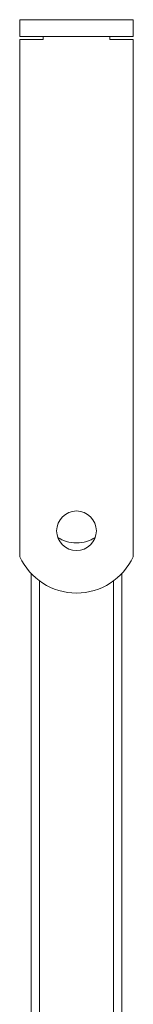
# Model space of a CAD drawing. Header units: millimetres. Extents: x -275 to -235, y -723 to -375.
# Tile 41 of 41: x -265 to -245, y -549 to -375. Entities that reach past the tile are written whole.
import ezdxf

# ---------------------------------------------------------------- set-up
doc = ezdxf.new("R2010")
doc.units = ezdxf.units.MM

msp = doc.modelspace()

# ---------------------------------------------------------------- linework, layer by layer
at = {"color": 0, "linetype": 'Continuous', "lineweight": 0}
for p, q in [((-244.96, -375.03), (-264.96, -375.03)), ((-264.96, -378.03), (-264.96, -375.03)), ((-244.96, -378.03), (-244.96, -375.03)), ((-244.96, -378.03), (-264.96, -378.03)), ((-264.96, -378.53), (-264.96, -469.94)), ((-260.86, -378.53), (-264.96, -378.53)), ((-260.86, -378.03), (-260.86, -378.53)), ((-249.06, -378.53), (-249.06, -378.03)), ((-244.96, -378.53), (-249.06, -378.53)), ((-244.96, -469.94), (-244.96, -378.53)), ((-262.96, -643.81), (-262.96, -472.91)), ((-246.96, -643.81), (-246.96, -472.91)), ((-261.46, -639.72), (-261.46, -474.23)), ((-248.46, -639.72), (-248.46, -474.23))]:
    msp.add_line(p, q, dxfattribs=at)
at = {"color": 0, "linetype": 'Continuous', "lineweight": 0, "extrusion": (0, 0, -1)}
for start, end in [(0, 180), (180, 0)]:
    msp.add_arc((254.96, -465.36), 3.5, start, end, dxfattribs=at)
at = {"color": 0, "linetype": 'Continuous', "lineweight": 0}
msp.add_arc((-254.96, -465.36), 11, 204.62, 335.38, dxfattribs=at)
for centre, major_axis, ratio, start_param, end_param in [((-254.96, -385.74), (0, -10.71), 0.74684, -2.312232, -2.309402), ((-254.96, -385.74), (0, -10.71), 0.74684, 2.309402, 2.312232), ((-254.96, -464.5), (4.5, 0), 0.665003, -2.393068, -1.570796), ((-254.96, -464.5), (4.5, 0), 0.665003, -1.570796, -0.748525)]:
    msp.add_ellipse(centre, major_axis=major_axis, ratio=ratio, start_param=start_param, end_param=end_param, dxfattribs=at)

doc.saveas('drawing.dxf')
